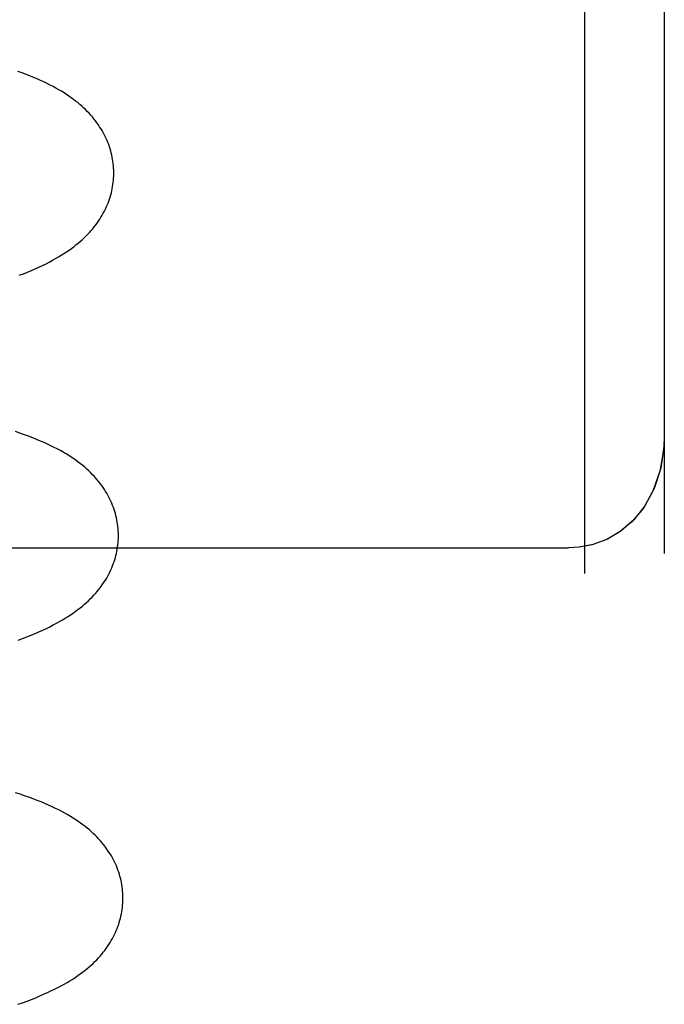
# Model space of a CAD drawing. Header units: inches. Extents: x 0 to 204, y 0 to 132.
# Tile 67 of 112: x 116.743 to 116.844, y 48.015 to 48.17. Entities that reach past the tile are written whole.
import ezdxf

# ---------------------------------------------------------------- set-up
doc = ezdxf.new("R2010")
doc.units = ezdxf.units.IN
doc.header["$LTSCALE"] = 11.243375
doc.header["$MEASUREMENT"] = 0
doc.linetypes.add('HIDDEN', pattern=[0.2, 0.1, -0.1])
doc.layers.add('DEFAULT_2', color=8, linetype='HIDDEN')

msp = doc.modelspace()

# ---------------------------------------------------------------- linework, layer by layer
at = {"layer": 'DEFAULT_2', "color": 8, "linetype": 'HIDDEN'}
for p, q in [((116.8315, 48.33709), (116.8315, 48.08288)), ((116.844, 48.30584), (116.844, 48.08602)), ((116.609, 48.08689), (116.829, 48.08689))]:
    msp.add_line(p, q, dxfattribs=at)
for points in [[(116.75778, 48.14577), (116.75778, 48.14606), (116.75776, 48.1464), (116.75773, 48.14674), (116.7577, 48.14707), (116.75766, 48.14741), (116.7576, 48.14774), (116.75754, 48.14808), (116.75747, 48.14841), (116.75739, 48.14874), (116.75731, 48.14907), (116.75721, 48.1494), (116.75711, 48.14972), (116.75699, 48.15005), (116.75687, 48.15037), (116.75674, 48.15069), (116.7566, 48.151), (116.75645, 48.15132), (116.75629, 48.15163), (116.75613, 48.15194), (116.75595, 48.15225), (116.75577, 48.15256), (116.75557, 48.15286), (116.75537, 48.15317), (116.75515, 48.15348), (116.75492, 48.15378), (116.75468, 48.15408), (116.75443, 48.15438), (116.75418, 48.15468), (116.75391, 48.15497), (116.75364, 48.15525), (116.75335, 48.15553), (116.75306, 48.15581), (116.75276, 48.15608), (116.75245, 48.15635), (116.75213, 48.15662), (116.7518, 48.15688), (116.75146, 48.15714), (116.75111, 48.15739), (116.75075, 48.15765), (116.75038, 48.1579), (116.74999, 48.15815), (116.74958, 48.1584), (116.74917, 48.15864), (116.74873, 48.15889), (116.74828, 48.15914), (116.74781, 48.15938), (116.74733, 48.15962), (116.74683, 48.15986), (116.74631, 48.1601), (116.74577, 48.16034), (116.74522, 48.16058), (116.74464, 48.16081), (116.74405, 48.16104), (116.74342, 48.16128), (116.74277, 48.16151)], [(116.74295, 48.12958), (116.74362, 48.12983), (116.74426, 48.13009), (116.74489, 48.13035), (116.74549, 48.13061), (116.74607, 48.13087), (116.74663, 48.13114), (116.74717, 48.1314), (116.74768, 48.13166), (116.74818, 48.13193), (116.74866, 48.1322), (116.74912, 48.13246), (116.74956, 48.13273), (116.74998, 48.13299), (116.75039, 48.13326), (116.75078, 48.13353), (116.75115, 48.1338), (116.75151, 48.13406), (116.75186, 48.13433), (116.75219, 48.13461), (116.75252, 48.13488), (116.75283, 48.13516), (116.75313, 48.13544), (116.75342, 48.13572), (116.7537, 48.13601), (116.75397, 48.13629), (116.75423, 48.13658), (116.75448, 48.13687), (116.75472, 48.13717), (116.75495, 48.13747), (116.75518, 48.13777), (116.75539, 48.13807), (116.75559, 48.13837), (116.75578, 48.13868), (116.75597, 48.13899), (116.75614, 48.1393), (116.75631, 48.13961), (116.75647, 48.13993), (116.75661, 48.14024), (116.75675, 48.14056), (116.75688, 48.14088), (116.757, 48.1412), (116.75711, 48.14152), (116.75722, 48.14184), (116.75731, 48.14217), (116.7574, 48.1425), (116.75748, 48.14282), (116.75754, 48.14315), (116.7576, 48.14348), (116.75766, 48.14382), (116.7577, 48.14415), (116.75773, 48.14448), (116.75776, 48.14482), (116.75778, 48.14515), (116.75778, 48.14549), (116.75778, 48.14577)], [(116.7585, 48.08898), (116.7585, 48.08927), (116.75848, 48.0896), (116.75845, 48.08994), (116.75842, 48.09027), (116.75838, 48.09061), (116.75833, 48.09094), (116.75827, 48.09127), (116.7582, 48.0916), (116.75812, 48.09193), (116.75803, 48.09226), (116.75794, 48.09259), (116.75783, 48.09291), (116.75772, 48.09323), (116.7576, 48.09355), (116.75747, 48.09387), (116.75733, 48.09419), (116.75718, 48.0945), (116.75703, 48.09482), (116.75686, 48.09513), (116.75669, 48.09544), (116.7565, 48.09574), (116.75631, 48.09605), (116.75611, 48.09635), (116.75589, 48.09665), (116.75567, 48.09695), (116.75544, 48.09725), (116.7552, 48.09754), (116.75495, 48.09783), (116.75469, 48.09811), (116.75442, 48.0984), (116.75414, 48.09868), (116.75385, 48.09896), (116.75355, 48.09923), (116.75324, 48.09951), (116.75291, 48.09978), (116.75258, 48.10004), (116.75223, 48.10031), (116.75188, 48.10057), (116.75151, 48.10083), (116.75112, 48.10109), (116.75072, 48.10135), (116.7503, 48.10161), (116.74987, 48.10186), (116.74942, 48.10212), (116.74894, 48.10238), (116.74845, 48.10263), (116.74794, 48.10288), (116.74741, 48.10314), (116.74687, 48.10339), (116.7463, 48.10363), (116.7457, 48.10388), (116.74509, 48.10413), (116.74445, 48.10437), (116.74379, 48.10462), (116.74309, 48.10486), (116.74238, 48.1051)], [(116.844, 48.10449), (116.84396, 48.10318), (116.84344, 48.0994), (116.8424, 48.09619), (116.84097, 48.0935), (116.83922, 48.09129), (116.83723, 48.08955), (116.83509, 48.08828), (116.83287, 48.08743), (116.83069, 48.08699), (116.829, 48.08689)], [(116.844, 48.10452), (116.84391, 48.10247), (116.84332, 48.09892), (116.84222, 48.09578), (116.84072, 48.09313), (116.83891, 48.09097), (116.8369, 48.08932), (116.83482, 48.08815), (116.83272, 48.08739), (116.83068, 48.08699)], [(116.7428, 48.07246), (116.7435, 48.07272), (116.74417, 48.07298), (116.74483, 48.07324), (116.74546, 48.0735), (116.74607, 48.07376), (116.74666, 48.07402), (116.74723, 48.07428), (116.74777, 48.07455), (116.7483, 48.07482), (116.7488, 48.07508), (116.74928, 48.07535), (116.74975, 48.07562), (116.75019, 48.07588), (116.75062, 48.07615), (116.75103, 48.07642), (116.75142, 48.07669), (116.7518, 48.07696), (116.75217, 48.07723), (116.75252, 48.0775), (116.75286, 48.07777), (116.75319, 48.07805), (116.7535, 48.07833), (116.75381, 48.07861), (116.7541, 48.07889), (116.75438, 48.07917), (116.75466, 48.07946), (116.75492, 48.07975), (116.75517, 48.08005), (116.75541, 48.08034), (116.75565, 48.08064), (116.75587, 48.08094), (116.75609, 48.08124), (116.75629, 48.08155), (116.75649, 48.08186), (116.75667, 48.08217), (116.75685, 48.08248), (116.75702, 48.08279), (116.75717, 48.08311), (116.75732, 48.08343), (116.75746, 48.08374), (116.75759, 48.08406), (116.75771, 48.08438), (116.75783, 48.08471), (116.75793, 48.08503), (116.75803, 48.08536), (116.75811, 48.08569), (116.75819, 48.08602), (116.75826, 48.08635), (116.75832, 48.08668), (116.75838, 48.08702), (116.75842, 48.08735), (116.75845, 48.08769), (116.75848, 48.08802), (116.7585, 48.08836), (116.7585, 48.08869), (116.7585, 48.08898)], [(116.75922, 48.03219), (116.75922, 48.03248), (116.7592, 48.03281), (116.75917, 48.03315), (116.75914, 48.03348), (116.7591, 48.03382), (116.75905, 48.03415), (116.75899, 48.03448), (116.75892, 48.03481), (116.75884, 48.03514), (116.75875, 48.03547), (116.75866, 48.0358), (116.75855, 48.03612), (116.75844, 48.03644), (116.75832, 48.03676), (116.75819, 48.03708), (116.75805, 48.0374), (116.7579, 48.03771), (116.75775, 48.03803), (116.75758, 48.03834), (116.75741, 48.03865), (116.75722, 48.03895), (116.75703, 48.03926), (116.75682, 48.03956), (116.75661, 48.03986), (116.75639, 48.04016), (116.75616, 48.04046), (116.75592, 48.04075), (116.75567, 48.04104), (116.75541, 48.04132), (116.75514, 48.04161), (116.75486, 48.04189), (116.75457, 48.04217), (116.75427, 48.04244), (116.75396, 48.04272), (116.75363, 48.04299), (116.7533, 48.04325), (116.75295, 48.04352), (116.75259, 48.04378), (116.75222, 48.04404), (116.75184, 48.0443), (116.75144, 48.04456), (116.75102, 48.04482), (116.75059, 48.04507), (116.75013, 48.04533), (116.74966, 48.04559), (116.74917, 48.04584), (116.74866, 48.04609), (116.74813, 48.04635), (116.74758, 48.0466), (116.74701, 48.04685), (116.74641, 48.0471), (116.7458, 48.04734), (116.74516, 48.04759), (116.7445, 48.04783), (116.74381, 48.04807), (116.74311, 48.0483), (116.74238, 48.04854)], [(116.74275, 48.01541), (116.74348, 48.01566), (116.7442, 48.01592), (116.74489, 48.01618), (116.74555, 48.01644), (116.74618, 48.01671), (116.7468, 48.01697), (116.74739, 48.01723), (116.74795, 48.0175), (116.7485, 48.01776), (116.74902, 48.01803), (116.74953, 48.0183), (116.75001, 48.01856), (116.75048, 48.01883), (116.75092, 48.0191), (116.75135, 48.01936), (116.75176, 48.01963), (116.75215, 48.0199), (116.75253, 48.02017), (116.75289, 48.02044), (116.75324, 48.02071), (116.75358, 48.02098), (116.75391, 48.02126), (116.75423, 48.02154), (116.75453, 48.02182), (116.75482, 48.0221), (116.75511, 48.02239), (116.75538, 48.02267), (116.75564, 48.02296), (116.75589, 48.02326), (116.75614, 48.02355), (116.75637, 48.02385), (116.75659, 48.02415), (116.75681, 48.02446), (116.75701, 48.02476), (116.75721, 48.02507), (116.75739, 48.02538), (116.75757, 48.02569), (116.75774, 48.02601), (116.75789, 48.02632), (116.75804, 48.02664), (116.75818, 48.02695), (116.75831, 48.02727), (116.75843, 48.0276), (116.75855, 48.02792), (116.75865, 48.02824), (116.75875, 48.02857), (116.75884, 48.0289), (116.75891, 48.02923), (116.75898, 48.02956), (116.75904, 48.02989), (116.7591, 48.03023), (116.75914, 48.03056), (116.75917, 48.03089), (116.7592, 48.03123), (116.75922, 48.03157), (116.75922, 48.0319), (116.75922, 48.03219)]]:
    msp.add_lwpolyline(points, dxfattribs=at)

doc.saveas('drawing.dxf')
